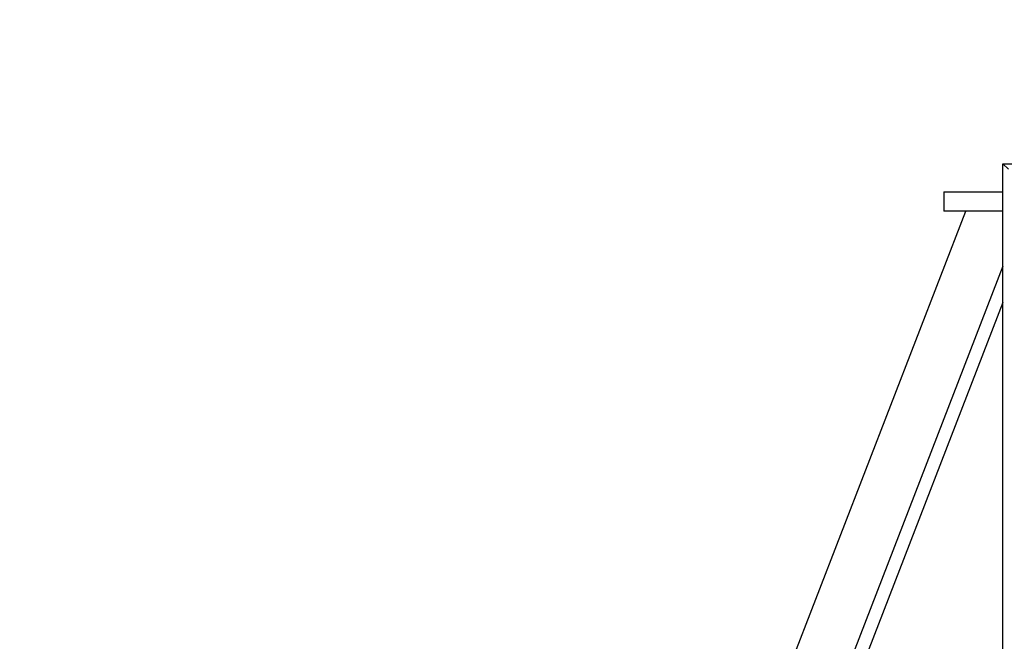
# Model space of a CAD drawing. Header units: inches. Extents: x 0 to 17820, y -10 to 12600.
# Tile 67 of 125: x 4159 to 4669, y 10849 to 11171. Entities that reach past the tile are written whole.
import ezdxf

# ---------------------------------------------------------------- set-up
doc = ezdxf.new("R2010")
doc.units = ezdxf.units.IN
doc.layers.add('1', color=7, linetype='Continuous', true_color=0xffffff)
doc.layers.add('254', color=7, linetype='Continuous', true_color=0xffffff)
doc.styles.add('latin_extended', font='simplex.shx')
doc.dimstyles.get("Standard").update_dxf_attribs({"dimtxt": 0.18, "dimasz": 0.18, "dimexe": 0.18, "dimexo": 0.0625, "dimgap": 0.09, "dimtad": 0, "dimtih": 1, "dimtoh": 1, "dimdec": 4, "dimzin": 0, "dimdsep": 46, "dimtxsty": 'Standard', "dimcen": 0.09, "dimadec": 0, "dimazin": 0, "dimtfac": 1, "dimtdec": 4, "dimtofl": 0, "dimtmove": 0, "dimatfit": 3, "dimfxl": 1, "dimtolj": 1, "dimtzin": 0, "dimarcsym": 0})

# ---------------------------------------------------------------- blocks, each defined once
blk = doc.blocks.new('_U8')
at = {"layer": '254', "color": 3, "linetype": 'Continuous', "lineweight": 13, "transparency": 16777216}
for p, q in [((3912.93, 9280.7), (3912.93, 11785.66)), ((3546.09, 9280.7), (3942.93, 9280.7)), ((3912.93, 9175.7), (3912.93, 8778.65)), ((5283.09, 8673.65), (3882.93, 8673.65))]:
    blk.add_line(p, q, dxfattribs=at)
at = {"layer": '254', "color": 3, "transparency": 16777216}
for points in [[(3930.43, 9175.7), (3895.43, 9175.7), (3912.93, 9280.7)], [(3895.43, 8778.65), (3930.43, 8778.65), (3912.93, 8673.65)]]:
    blk.add_solid(points, dxfattribs=at)
at = {"layer": 'Defpoints', "color": 0, "transparency": 16777216}
for p in [(3516.09, 9280.7), (3912.93, 8673.65), (5313.09, 8673.65)]:
    blk.add_point(p, dxfattribs=at)
at = {"layer": '254', "color": 2, "lineweight": 13, "transparency": 16777216, "insert": (3755.43, 11463.16), "char_height": 105, "attachment_point": 1, "rotation": 90, "style": 'latin_extended'}
blk.add_mtext('\\A1;607', dxfattribs=at)

msp = doc.modelspace()

# ---------------------------------------------------------------- linework, layer by layer
at = {"layer": '1', "color": 2, "linetype": 'Continuous', "lineweight": 25}
for p, q in [((4668.09, 11096.149), (5168.09, 11096.149)), ((4670.89, 11093.349), (4668.09, 11096.149)), ((4668.09, 10296.149), (4668.09, 11096.149)), ((4637.59, 11081.649), (4668.091, 11081.649)), ((4637.59, 11081.649), (4637.59, 11071.649)), ((4556.09, 10831.651), (4648.959, 11071.647)), ((4668.091, 11071.649), (4637.59, 11071.649)), ((4668.089, 11043.144), (4556.09, 10753.707)), ((4668.089, 11024.346), (4562.416, 10751.259))]:
    msp.add_line(p, q, dxfattribs=at)

# ---------------------------------------------------------------- dimensions: what is measured, and where the dimension line sits
at = {"layer": '254', "color": 2, "linetype": 'Continuous', "lineweight": 13}
dim = msp.add_linear_dim(base=(3912.933, 8673.649), p1=(3516.09, 9280.695), p2=(5313.09, 8673.649), angle=90, dimstyle='Standard', override={"dimscale": 30, "dimtxt": 3.5, "dimasz": 3.5, "dimexe": 1, "dimexo": 1, "dimgap": 1.75, "dimtad": 1, "dimtih": 0, "dimtoh": 0, "dimdec": 0, "dimlfac": 1, "dimzin": 8, "dimdsep": 46, "dimlunit": 2, "dimtxsty": 'latin_extended', "dimsah": 1, "dimse1": 0, "dimse2": 0, "dimsd1": 0, "dimsd2": 0, "dimclrd": 3, "dimclre": 3, "dimclrt": 2, "dimtol": 0, "dimtm": -0.1, "dimtfac": 0.714286, "dimtdec": 3, "dimtofl": 1, "dimtmove": 0, "dimtzin": 8, "dimlwd": 13, "dimlwe": 13}, dxfattribs=at)
dim.commit()
dim.dimension.update_dxf_attribs({"geometry": '_U8', "text_midpoint": (3912.933, 11598.164), "dimtype": 160})

doc.saveas('drawing.dxf')
